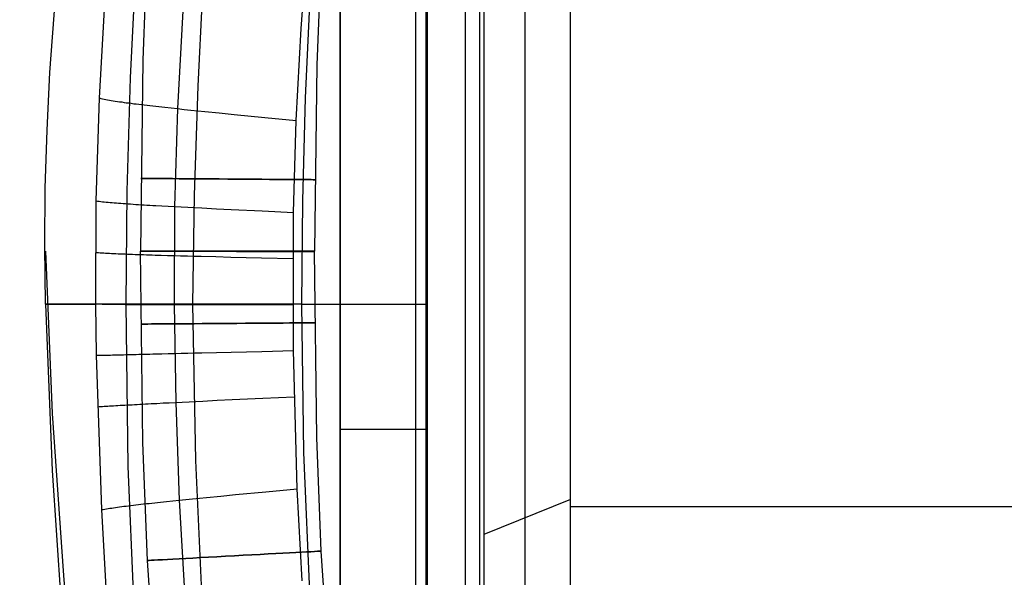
# Model space of a CAD drawing. Extents: x 35624 to 36541, y 4015 to 4839.
# Tile 29 of 150: x 35741 to 35911, y 4333 to 4430. Entities that reach past the tile are written whole.
import ezdxf

# ---------------------------------------------------------------- set-up
doc = ezdxf.new("R2010")
doc.units = 0
for name, color, linetype in [('FUSTO_INTERNO', 200, 'CONTINUOUS'), ('GAMBE', 96, 'CONTINUOUS'), ('IGES_LEVEL_1', 4, 'CONTINUOUS')]:
    doc.layers.add(name, color=color, linetype=linetype)

msp = doc.modelspace()

# ---------------------------------------------------------------- linework, layer by layer
at = {"layer": 'FUSTO_INTERNO'}
for p, q in [((35796.49, 4253.92, -193.15), (35796.49, 4567.64, -193.15)), ((35796.49, 4253.92, -193.15), (35796.49, 4567.64, -193.15)), ((35796.49, 4253.92, -168.15), (35796.49, 4567.64, -168.15)), ((35796.49, 4567.64, -180.65), (35796.49, 4253.92, -180.65)), ((35809.49, 4567.64, -160.15), (35809.49, 4253.92, -160.15)), ((35809.49, 4567.64, -185.15), (35809.49, 4253.92, -185.15)), ((35811.49, 4253.92, -193.15), (35811.49, 4567.64, -193.15)), ((35811.49, 4567.64, -168.15), (35811.49, 4253.92, -168.15)), ((35811.49, 4253.92, -180.65), (35811.49, 4567.64, -180.65)), ((35811.49, 4567.64, -193.15), (35811.49, 4253.92, -193.15)), ((35746.46, 4420.62, -207.46), (35747.95, 4440.6, -207.45)), ((35745.97, 4410.62, -207.46), (35746.46, 4420.62, -207.46)), ((35745.66, 4400.62, -207.46), (35745.97, 4410.62, -207.46)), ((35745.57, 4390.63, -207.46), (35745.66, 4400.62, -207.46)), ((35745.7, 4380.63, -207.46), (35745.57, 4390.63, -207.46)), ((35745.7, 4389.76, -207.46), (35746.83, 4361.77, -207.45)), ((35746.83, 4361.77, -207.45), (35748.77, 4333.78, -207.45)), ((35796.49, 4359.06, -193.15), (35811.49, 4359.06, -193.15)), ((35796.49, 4359.06, -168.15), (35811.49, 4359.06, -168.15)), ((35748.77, 4333.78, -207.45), (35750.54, 4314.9, -207.45))]:
    msp.add_line(p, q, dxfattribs=at)
at = {"layer": 'GAMBE'}
for p, q in [((35763.28, 4443.12, -380.01), (35762.47, 4422.74, -380.01)), ((35793.24, 4441.51, -380.01), (35792.47, 4421.92, -380.01)), ((35762.47, 4422.74, -380.01), (35762.08, 4389.76, -380.01)), ((35792.47, 4421.92, -380.01), (35792.09, 4389.79, -380.01)), ((35762.47, 4356.78, -380.01), (35762.08, 4389.76, -380.01)), ((35792.47, 4357.6, -380.01), (35792.09, 4389.73, -380.01)), ((35763.28, 4336.39, -380.01), (35762.47, 4356.78, -380.01)), ((35793.24, 4338.01, -380.01), (35792.47, 4357.6, -380.01)), ((35794.47, 4320.43, -380.01), (35793.24, 4338.01, -380.01)), ((35764.56, 4318.12, -380.01), (35763.28, 4336.39, -380.01))]:
    msp.add_line(p, q, dxfattribs=at)
at = {"layer": 'GAMBE', "extrusion": (0.00725, 0.999974, -3.13082e-07)}
msp.add_circle((-35744.29, -380.01, 4661.48), 15, dxfattribs=at)
at = {"layer": 'GAMBE', "extrusion": (-0.000965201, 1, -2.00417e-07)}
msp.add_circle((-35781.31, -380.01, 4355.24), 15, dxfattribs=at)
at = {"layer": 'GAMBE', "extrusion": (0.000965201, 1, 2.00417e-07)}
msp.add_circle((-35772.83, -380.01, 4424.27), 15, dxfattribs=at)
at = {"layer": 'GAMBE', "extrusion": (-0.00725, 0.999974, 3.13082e-07)}
msp.add_circle((-35807.94, -380.01, 4117.8), 15, dxfattribs=at)
at = {"layer": 'GAMBE', "extrusion": (-0.053857, 0.998549, 3.22634e-07)}
msp.add_circle((-35959.92, -380.01, 2404), 15, dxfattribs=at)
at = {"layer": 'IGES_LEVEL_1'}
for p, q in [((35820.5, 4549.33, -319.73), (35820.5, 4312.19, -319.73)), ((35820.5, 4549.33, -319.73), (35820.5, 4312.19, -319.73)), ((35836.24, 4312.19, -139.73), (35836.24, 4549.33, -139.73)), ((35836.24, 4312.19, -139.73), (35836.24, 4549.33, -139.73)), ((35836.24, 4316.06, -139.73), (35836.24, 4538.79, -139.73)), ((35811.33, 4315.57, -319.73), (35811.33, 4528.85, -319.73)), ((35818.09, 4315.57, -317.1), (35818.09, 4528.85, -317.1)), ((35821.29, 4528.85, -310.6), (35821.29, 4315.57, -310.6)), ((35828.37, 4319.05, -229.73), (35828.37, 4527.07, -229.73)), ((35789.75, 4428.2, -103), (35791.63, 4451.96, -103)), ((35746.46, 4420.62, -208.46), (35747.95, 4440.6, -208.46)), ((35760.35, 4419.67, -297.2), (35761.32, 4439.17, -297.2)), ((35771.99, 4418.22, -313.35), (35772.97, 4437, -313.37)), ((35754.98, 4416.2, -137), (35755.98, 4433.93, -137)), ((35791.31, 4434.03, -319.73), (35790.47, 4416.25, -319.73)), ((35769.36, 4431.23, -115.51), (35768.46, 4414.36, -115.51)), ((35788.94, 4412.33, -103), (35789.75, 4428.2, -103)), ((35745.97, 4410.62, -208.46), (35746.46, 4420.62, -208.46)), ((35759.77, 4400.15, -297.2), (35760.35, 4419.67, -297.2)), ((35771.37, 4399.43, -313.34), (35771.99, 4418.22, -313.35)), ((35754.41, 4398.44, -137), (35754.98, 4416.2, -137)), ((35754.98, 4416.2, -137), (35755.23, 4416.14, -136)), ((35755.23, 4416.14, -136), (35755.5, 4416.08, -135.02)), ((35755.5, 4416.08, -135.02), (35755.78, 4416.02, -134.08)), ((35755.78, 4416.02, -134.08), (35756.08, 4415.96, -133.16)), ((35756.08, 4415.96, -133.16), (35756.38, 4415.9, -132.27)), ((35756.38, 4415.9, -132.27), (35756.7, 4415.85, -131.41)), ((35756.7, 4415.85, -131.41), (35757.03, 4415.79, -130.57)), ((35757.03, 4415.79, -130.57), (35757.37, 4415.73, -129.76)), ((35757.37, 4415.73, -129.76), (35757.72, 4415.68, -128.97)), ((35757.72, 4415.68, -128.97), (35758.08, 4415.62, -128.2)), ((35758.08, 4415.62, -128.2), (35758.45, 4415.56, -127.46)), ((35758.45, 4415.56, -127.46), (35758.83, 4415.51, -126.73)), ((35790.47, 4416.25, -319.73), (35789.98, 4398.44, -319.73)), ((35758.83, 4415.51, -126.73), (35759.23, 4415.45, -126.03)), ((35759.23, 4415.45, -126.03), (35759.63, 4415.39, -125.34)), ((35759.63, 4415.39, -125.34), (35760.05, 4415.34, -124.67)), ((35760.05, 4415.34, -124.67), (35760.47, 4415.28, -124.03)), ((35760.47, 4415.28, -124.03), (35760.9, 4415.22, -123.39)), ((35760.9, 4415.22, -123.39), (35761.35, 4415.17, -122.78)), ((35761.35, 4415.17, -122.78), (35761.8, 4415.11, -122.18)), ((35761.8, 4415.11, -122.18), (35762.26, 4415.05, -121.59)), ((35762.26, 4415.05, -121.59), (35762.73, 4415, -121.02)), ((35762.73, 4415, -121.02), (35763.21, 4414.94, -120.47)), ((35763.21, 4414.94, -120.47), (35763.7, 4414.88, -119.92)), ((35763.7, 4414.88, -119.92), (35764.2, 4414.82, -119.39)), ((35764.2, 4414.82, -119.39), (35764.7, 4414.77, -118.87)), ((35764.7, 4414.77, -118.87), (35765.21, 4414.71, -118.36)), ((35765.21, 4414.71, -118.36), (35766.26, 4414.59, -117.37)), ((35766.26, 4414.59, -117.37), (35767.35, 4414.48, -116.42)), ((35767.35, 4414.48, -116.42), (35768.46, 4414.36, -115.51)), ((35768.46, 4414.36, -115.51), (35767.95, 4397.46, -115.51)), ((35768.46, 4414.36, -115.51), (35769.6, 4414.24, -114.62)), ((35769.6, 4414.24, -114.62), (35770.76, 4414.12, -113.76)), ((35770.76, 4414.12, -113.76), (35771.95, 4414, -112.92)), ((35771.95, 4414, -112.92), (35773.16, 4413.87, -112.1)), ((35773.16, 4413.87, -112.1), (35775.65, 4413.63, -110.51)), ((35775.65, 4413.63, -110.51), (35778.21, 4413.37, -108.96)), ((35778.21, 4413.37, -108.96), (35783.51, 4412.86, -105.95)), ((35783.51, 4412.86, -105.95), (35788.94, 4412.33, -103)), ((35788.48, 4396.44, -103), (35788.94, 4412.33, -103)), ((35745.66, 4400.62, -208.46), (35745.97, 4410.62, -208.46)), ((35745.57, 4390.63, -208.46), (35745.66, 4400.62, -208.46)), ((35759.58, 4380.63, -297.2), (35759.77, 4400.15, -297.2)), ((35771.08, 4380.63, -313.33), (35771.37, 4399.43, -313.34)), ((35754.35, 4380.63, -137), (35754.41, 4398.44, -137)), ((35754.41, 4398.44, -137), (35754.67, 4398.41, -136)), ((35754.67, 4398.41, -136), (35754.94, 4398.38, -135.02)), ((35754.94, 4398.38, -135.02), (35755.23, 4398.34, -134.08)), ((35755.23, 4398.34, -134.08), (35755.52, 4398.31, -133.16)), ((35755.52, 4398.31, -133.16), (35755.83, 4398.28, -132.27)), ((35755.83, 4398.28, -132.27), (35756.15, 4398.25, -131.41)), ((35756.15, 4398.25, -131.41), (35756.48, 4398.21, -130.57)), ((35756.48, 4398.21, -130.57), (35756.82, 4398.18, -129.76)), ((35756.82, 4398.18, -129.76), (35757.17, 4398.15, -128.97)), ((35757.17, 4398.15, -128.97), (35757.54, 4398.12, -128.2)), ((35757.54, 4398.12, -128.2), (35757.91, 4398.09, -127.46)), ((35757.91, 4398.09, -127.46), (35758.29, 4398.06, -126.73)), ((35758.29, 4398.06, -126.73), (35758.69, 4398.03, -126.03)), ((35758.69, 4398.03, -126.03), (35759.09, 4398, -125.34)), ((35759.09, 4398, -125.34), (35759.51, 4397.97, -124.68)), ((35759.51, 4397.97, -124.68), (35759.93, 4397.94, -124.03)), ((35759.93, 4397.94, -124.03), (35760.37, 4397.91, -123.4)), ((35760.37, 4397.91, -123.4), (35760.81, 4397.88, -122.78)), ((35760.81, 4397.88, -122.78), (35761.27, 4397.85, -122.18)), ((35761.27, 4397.85, -122.18), (35761.73, 4397.82, -121.6)), ((35761.73, 4397.82, -121.6), (35762.2, 4397.79, -121.03)), ((35762.2, 4397.79, -121.03), (35762.69, 4397.76, -120.47)), ((35762.69, 4397.76, -120.47), (35763.18, 4397.73, -119.93)), ((35763.18, 4397.73, -119.93), (35763.67, 4397.7, -119.39)), ((35763.67, 4397.7, -119.39), (35764.18, 4397.67, -118.87)), ((35764.18, 4397.67, -118.87), (35764.7, 4397.64, -118.36)), ((35764.7, 4397.64, -118.36), (35765.75, 4397.58, -117.38)), ((35765.75, 4397.58, -117.38), (35766.83, 4397.52, -116.43)), ((35766.83, 4397.52, -116.43), (35767.95, 4397.46, -115.51)), ((35767.95, 4397.46, -115.51), (35767.85, 4380.56, -115.52)), ((35767.95, 4397.46, -115.51), (35769.09, 4397.4, -114.62)), ((35769.09, 4397.4, -114.62), (35770.26, 4397.34, -113.76)), ((35770.26, 4397.34, -113.76), (35771.45, 4397.28, -112.92)), ((35771.45, 4397.28, -112.92), (35772.66, 4397.22, -112.1)), ((35772.66, 4397.22, -112.1), (35775.16, 4397.09, -110.51)), ((35775.16, 4397.09, -110.51), (35777.73, 4396.97, -108.96)), ((35777.73, 4396.97, -108.96), (35783.04, 4396.71, -105.95)), ((35789.98, 4398.44, -319.73), (35789.83, 4380.63, -319.73)), ((35783.04, 4396.71, -105.95), (35788.48, 4396.44, -103)), ((35788.43, 4372.6, -103), (35788.48, 4396.44, -103)), ((35745.7, 4380.63, -208.46), (35745.57, 4390.63, -208.46)), ((35754.32, 4389.56, -137), (35754.57, 4389.54, -136)), ((35754.57, 4389.54, -136), (35754.85, 4389.52, -135.02)), ((35754.85, 4389.52, -135.02), (35755.13, 4389.5, -134.08)), ((35755.13, 4389.5, -134.08), (35755.42, 4389.48, -133.16)), ((35755.42, 4389.48, -133.16), (35755.73, 4389.46, -132.27)), ((35755.73, 4389.46, -132.27), (35756.05, 4389.44, -131.41)), ((35756.05, 4389.44, -131.41), (35756.38, 4389.42, -130.57)), ((35756.38, 4389.42, -130.57), (35756.72, 4389.4, -129.76)), ((35756.72, 4389.4, -129.76), (35757.07, 4389.39, -128.97)), ((35757.07, 4389.39, -128.97), (35757.44, 4389.37, -128.21)), ((35757.44, 4389.37, -128.21), (35757.81, 4389.35, -127.46)), ((35757.81, 4389.35, -127.46), (35758.2, 4389.33, -126.74)), ((35758.2, 4389.33, -126.74), (35758.59, 4389.31, -126.03)), ((35758.59, 4389.31, -126.03), (35759, 4389.3, -125.35)), ((35759, 4389.3, -125.35), (35759.41, 4389.28, -124.68)), ((35759.41, 4389.28, -124.68), (35759.84, 4389.26, -124.03)), ((35759.84, 4389.26, -124.03), (35760.27, 4389.25, -123.4)), ((35760.27, 4389.25, -123.4), (35760.72, 4389.23, -122.79)), ((35760.72, 4389.23, -122.79), (35761.17, 4389.21, -122.19)), ((35761.17, 4389.21, -122.19), (35761.63, 4389.2, -121.6)), ((35761.63, 4389.2, -121.6), (35762.1, 4389.18, -121.03)), ((35762.1, 4389.18, -121.03), (35762.59, 4389.17, -120.47)), ((35762.59, 4389.17, -120.47), (35763.08, 4389.15, -119.93)), ((35763.08, 4389.15, -119.93), (35763.57, 4389.14, -119.4)), ((35763.57, 4389.14, -119.4), (35764.08, 4389.12, -118.88)), ((35764.08, 4389.12, -118.88), (35764.6, 4389.1, -118.37)), ((35764.6, 4389.1, -118.37), (35765.65, 4389.07, -117.38)), ((35765.65, 4389.07, -117.38), (35766.73, 4389.04, -116.43)), ((35766.73, 4389.04, -116.43), (35767.85, 4389.01, -115.51)), ((35767.85, 4389.01, -115.51), (35768.99, 4388.98, -114.63)), ((35768.99, 4388.98, -114.63), (35770.16, 4388.95, -113.77)), ((35770.16, 4388.95, -113.77), (35771.35, 4388.92, -112.93)), ((35771.35, 4388.92, -112.93), (35772.56, 4388.89, -112.11)), ((35772.56, 4388.89, -112.11), (35775.06, 4388.82, -110.51)), ((35775.06, 4388.82, -110.51), (35777.63, 4388.76, -108.96)), ((35777.63, 4388.76, -108.96), (35782.93, 4388.63, -105.95)), ((35782.93, 4388.63, -105.95), (35788.38, 4388.5, -103)), ((35745.7, 4380.63, -208.46), (35746.83, 4351.9, -208.45)), ((35754.35, 4380.68, -137), (35754.61, 4380.67, -136)), ((35754.49, 4371.8, -137), (35754.35, 4380.63, -137)), ((35754.61, 4380.67, -136), (35754.88, 4380.67, -135.02)), ((35754.88, 4380.67, -135.02), (35755.16, 4380.66, -134.08)), ((35755.16, 4380.66, -134.08), (35755.45, 4380.65, -133.17)), ((35755.45, 4380.65, -133.17), (35755.76, 4380.64, -132.28)), ((35755.76, 4380.64, -132.28), (35756.08, 4380.64, -131.42)), ((35756.08, 4380.64, -131.42), (35756.41, 4380.63, -130.58)), ((35756.41, 4380.63, -130.58), (35756.75, 4380.62, -129.77)), ((35756.75, 4380.62, -129.77), (35757.1, 4380.62, -128.98)), ((35757.1, 4380.62, -128.98), (35757.46, 4380.61, -128.21)), ((35757.46, 4380.61, -128.21), (35757.83, 4380.61, -127.47)), ((35757.83, 4380.61, -127.47), (35758.22, 4380.6, -126.74)), ((35758.22, 4380.6, -126.74), (35758.61, 4380.6, -126.04)), ((35758.61, 4380.6, -126.04), (35759.02, 4380.6, -125.35)), ((35759.02, 4380.6, -125.35), (35759.43, 4380.59, -124.69)), ((35759.43, 4380.59, -124.69), (35759.86, 4380.59, -124.04)), ((35759.97, 4352.59, -297.2), (35759.58, 4380.63, -297.2)), ((35759.86, 4380.59, -124.04), (35760.29, 4380.59, -123.41)), ((35760.29, 4380.59, -123.41), (35760.73, 4380.58, -122.79)), ((35760.73, 4380.58, -122.79), (35761.19, 4380.58, -122.19)), ((35761.19, 4380.58, -122.19), (35761.65, 4380.58, -121.61)), ((35761.65, 4380.58, -121.61), (35762.12, 4380.57, -121.04)), ((35762.12, 4380.57, -121.04), (35762.6, 4380.57, -120.48)), ((35762.6, 4380.57, -120.48), (35763.09, 4380.57, -119.94)), ((35763.09, 4380.57, -119.94), (35763.59, 4380.57, -119.41)), ((35763.59, 4380.57, -119.41), (35764.09, 4380.57, -118.89)), ((35764.09, 4380.57, -118.89), (35764.61, 4380.57, -118.38)), ((35764.61, 4380.57, -118.38), (35765.66, 4380.56, -117.39)), ((35765.66, 4380.56, -117.39), (35766.74, 4380.56, -116.44)), ((35766.74, 4380.56, -116.44), (35767.85, 4380.56, -115.52)), ((35767.85, 4380.56, -115.52), (35768.14, 4363.68, -115.53)), ((35767.85, 4380.56, -115.52), (35768.99, 4380.56, -114.63)), ((35768.99, 4380.56, -114.63), (35770.16, 4380.56, -113.77)), ((35770.16, 4380.56, -113.77), (35771.35, 4380.56, -112.93)), ((35771.59, 4353.63, -313.35), (35771.08, 4380.63, -313.33)), ((35771.35, 4380.56, -112.93), (35772.57, 4380.56, -112.11)), ((35772.57, 4380.56, -112.11), (35775.06, 4380.55, -110.52)), ((35775.06, 4380.55, -110.52), (35777.62, 4380.55, -108.97)), ((35777.62, 4380.55, -108.97), (35782.92, 4380.55, -105.95)), ((35782.92, 4380.55, -105.95), (35788.36, 4380.55, -103)), ((35789.83, 4380.63, -319.73), (35790.2, 4355.04, -319.73)), ((35789.83, 4380.63, -319.73), (35811.33, 4380.63, -319.73)), ((35754.49, 4371.8, -137), (35754.75, 4371.81, -136)), ((35755.41, 4345.18, -137), (35754.49, 4371.8, -137)), ((35754.75, 4371.81, -136), (35755.01, 4371.81, -135.03)), ((35755.01, 4371.81, -135.03), (35755.3, 4371.82, -134.08)), ((35755.3, 4371.82, -134.08), (35755.59, 4371.82, -133.17)), ((35755.59, 4371.82, -133.17), (35755.89, 4371.83, -132.28)), ((35755.89, 4371.83, -132.28), (35756.21, 4371.84, -131.42)), ((35756.21, 4371.84, -131.42), (35756.54, 4371.84, -130.58)), ((35756.54, 4371.84, -130.58), (35756.88, 4371.85, -129.77)), ((35756.88, 4371.85, -129.77), (35757.23, 4371.86, -128.98)), ((35757.23, 4371.86, -128.98), (35757.59, 4371.87, -128.22)), ((35757.59, 4371.87, -128.22), (35757.96, 4371.88, -127.47)), ((35757.96, 4371.88, -127.47), (35758.34, 4371.88, -126.75)), ((35758.34, 4371.88, -126.75), (35758.74, 4371.89, -126.04)), ((35758.74, 4371.89, -126.04), (35759.14, 4371.9, -125.36)), ((35759.14, 4371.9, -125.36), (35759.55, 4371.91, -124.69)), ((35759.55, 4371.91, -124.69), (35759.98, 4371.92, -124.05)), ((35759.98, 4371.92, -124.05), (35760.41, 4371.93, -123.41)), ((35760.41, 4371.93, -123.41), (35760.85, 4371.94, -122.8)), ((35760.85, 4371.94, -122.8), (35761.3, 4371.95, -122.2)), ((35761.3, 4371.95, -122.2), (35761.77, 4371.97, -121.62)), ((35761.77, 4371.97, -121.62), (35762.24, 4371.98, -121.05)), ((35762.24, 4371.98, -121.05), (35762.72, 4371.99, -120.49)), ((35762.72, 4371.99, -120.49), (35763.2, 4372, -119.95)), ((35763.2, 4372, -119.95), (35763.7, 4372.01, -119.41)), ((35763.7, 4372.01, -119.41), (35764.2, 4372.03, -118.89)), ((35764.2, 4372.03, -118.89), (35764.72, 4372.04, -118.38)), ((35764.72, 4372.04, -118.38), (35765.77, 4372.06, -117.4)), ((35765.77, 4372.06, -117.4), (35766.85, 4372.09, -116.45)), ((35766.85, 4372.09, -116.45), (35767.96, 4372.12, -115.53)), ((35767.96, 4372.12, -115.53), (35769.1, 4372.14, -114.64)), ((35769.1, 4372.14, -114.64), (35770.26, 4372.17, -113.78)), ((35770.26, 4372.17, -113.78), (35771.45, 4372.2, -112.94)), ((35771.45, 4372.2, -112.94), (35772.66, 4372.23, -112.12)), ((35772.66, 4372.23, -112.12), (35775.15, 4372.29, -110.52)), ((35775.15, 4372.29, -110.52), (35777.71, 4372.35, -108.97)), ((35777.71, 4372.35, -108.97), (35783, 4372.48, -105.96)), ((35783, 4372.48, -105.96), (35788.43, 4372.6, -103)), ((35789.11, 4348.77, -103), (35788.43, 4372.6, -103)), ((35783.15, 4364.4, -105.96), (35788.57, 4364.66, -103)), ((35754.71, 4362.93, -137), (35754.97, 4362.95, -136)), ((35754.97, 4362.95, -136), (35755.24, 4362.96, -135.03)), ((35755.24, 4362.96, -135.03), (35755.52, 4362.98, -134.08)), ((35755.52, 4362.98, -134.08), (35755.81, 4363, -133.17)), ((35755.81, 4363, -133.17), (35756.11, 4363.02, -132.28)), ((35756.11, 4363.02, -132.28), (35756.43, 4363.04, -131.42)), ((35756.43, 4363.04, -131.42), (35756.75, 4363.06, -130.59)), ((35756.75, 4363.06, -130.59), (35757.09, 4363.08, -129.77)), ((35757.09, 4363.08, -129.77), (35757.44, 4363.1, -128.99)), ((35757.44, 4363.1, -128.99), (35757.8, 4363.12, -128.22)), ((35757.8, 4363.12, -128.22), (35758.17, 4363.15, -127.48)), ((35758.17, 4363.15, -127.48), (35758.55, 4363.17, -126.75)), ((35758.55, 4363.17, -126.75), (35758.95, 4363.19, -126.05)), ((35758.95, 4363.19, -126.05), (35759.35, 4363.21, -125.36)), ((35759.35, 4363.21, -125.36), (35759.76, 4363.24, -124.7)), ((35759.76, 4363.24, -124.7), (35760.18, 4363.26, -124.05)), ((35760.18, 4363.26, -124.05), (35760.61, 4363.28, -123.42)), ((35760.61, 4363.28, -123.42), (35761.05, 4363.31, -122.81)), ((35761.05, 4363.31, -122.81), (35761.51, 4363.33, -122.21)), ((35761.51, 4363.33, -122.21), (35761.97, 4363.36, -121.62)), ((35761.97, 4363.36, -121.62), (35762.43, 4363.38, -121.05)), ((35762.43, 4363.38, -121.05), (35762.91, 4363.41, -120.49)), ((35762.91, 4363.41, -120.49), (35763.4, 4363.43, -119.95)), ((35763.4, 4363.43, -119.95), (35763.89, 4363.46, -119.42)), ((35763.89, 4363.46, -119.42), (35764.4, 4363.49, -118.9)), ((35764.4, 4363.49, -118.9), (35764.91, 4363.51, -118.39)), ((35764.91, 4363.51, -118.39), (35765.96, 4363.57, -117.4)), ((35765.96, 4363.57, -117.4), (35767.04, 4363.62, -116.45)), ((35767.04, 4363.62, -116.45), (35768.14, 4363.68, -115.53)), ((35768.14, 4363.68, -115.53), (35769.28, 4363.73, -114.65)), ((35768.14, 4363.68, -115.53), (35768.76, 4346.81, -115.54)), ((35769.28, 4363.73, -114.65), (35770.44, 4363.79, -113.78)), ((35770.44, 4363.79, -113.78), (35771.63, 4363.85, -112.94)), ((35771.63, 4363.85, -112.94), (35772.84, 4363.91, -112.12)), ((35772.84, 4363.91, -112.12), (35775.32, 4364.03, -110.53)), ((35775.32, 4364.03, -110.53), (35777.87, 4364.15, -108.98)), ((35777.87, 4364.15, -108.98), (35783.15, 4364.4, -105.96)), ((35790.2, 4355.04, -319.73), (35791.4, 4326.4, -319.73)), ((35772.82, 4326.65, -313.37), (35771.59, 4353.63, -313.35)), ((35746.83, 4351.9, -208.45), (35748.77, 4323.17, -208.45)), ((35761.15, 4324.59, -297.2), (35759.97, 4352.59, -297.2)), ((35775.9, 4347.52, -110.53), (35778.45, 4347.76, -108.98)), ((35778.45, 4347.76, -108.98), (35783.71, 4348.26, -105.96)), ((35783.71, 4348.26, -105.96), (35789.11, 4348.77, -103)), ((35789.97, 4332.91, -103), (35789.11, 4348.77, -103)), ((35760.84, 4345.94, -124.05), (35761.26, 4345.99, -123.42)), ((35761.26, 4345.99, -123.42), (35761.7, 4346.04, -122.81)), ((35761.7, 4346.04, -122.81), (35762.15, 4346.1, -122.21)), ((35762.15, 4346.1, -122.21), (35762.61, 4346.15, -121.63)), ((35762.61, 4346.15, -121.63), (35763.08, 4346.2, -121.06)), ((35763.08, 4346.2, -121.06), (35763.55, 4346.25, -120.5)), ((35763.55, 4346.25, -120.5), (35764.04, 4346.31, -119.96)), ((35764.04, 4346.31, -119.96), (35764.53, 4346.36, -119.42)), ((35764.53, 4346.36, -119.42), (35765.03, 4346.42, -118.9)), ((35765.03, 4346.42, -118.9), (35765.54, 4346.47, -118.39)), ((35765.54, 4346.47, -118.39), (35766.58, 4346.58, -117.41)), ((35766.58, 4346.58, -117.41), (35767.66, 4346.69, -116.46)), ((35767.66, 4346.69, -116.46), (35768.76, 4346.81, -115.54)), ((35768.76, 4346.81, -115.54), (35769.89, 4346.92, -114.65)), ((35768.76, 4346.81, -115.54), (35769.7, 4329.95, -115.53)), ((35769.89, 4346.92, -114.65), (35771.05, 4347.04, -113.79)), ((35771.05, 4347.04, -113.79), (35772.23, 4347.16, -112.95)), ((35772.23, 4347.16, -112.95), (35773.43, 4347.28, -112.13)), ((35773.43, 4347.28, -112.13), (35775.9, 4347.52, -110.53)), ((35836.24, 4346.9, -139.73), (35821.29, 4340.87, -310.6)), ((35755.41, 4345.18, -137), (35755.66, 4345.22, -136)), ((35756.42, 4327.45, -137), (35755.41, 4345.18, -137)), ((35755.66, 4345.22, -136), (35755.93, 4345.27, -135.03)), ((35755.93, 4345.27, -135.03), (35756.2, 4345.31, -134.09)), ((35756.2, 4345.31, -134.09), (35756.49, 4345.36, -133.17)), ((35756.49, 4345.36, -133.17), (35756.79, 4345.41, -132.28)), ((35756.79, 4345.41, -132.28), (35757.11, 4345.45, -131.42)), ((35757.11, 4345.45, -131.42), (35757.43, 4345.5, -130.59)), ((35757.43, 4345.5, -130.59), (35757.77, 4345.55, -129.78)), ((35757.77, 4345.55, -129.78), (35758.11, 4345.6, -128.99)), ((35758.11, 4345.6, -128.99), (35758.47, 4345.64, -128.22)), ((35758.47, 4345.64, -128.22), (35758.84, 4345.69, -127.48)), ((35758.84, 4345.69, -127.48), (35759.22, 4345.74, -126.75)), ((35759.22, 4345.74, -126.75), (35759.61, 4345.79, -126.05)), ((35759.61, 4345.79, -126.05), (35760.01, 4345.84, -125.37)), ((35760.01, 4345.84, -125.37), (35760.42, 4345.89, -124.7)), ((35760.42, 4345.89, -124.7), (35760.84, 4345.94, -124.05)), ((35836.24, 4345.73, -139.73), (36328.84, 4345.73, -139.73))]:
    msp.add_line(p, q, dxfattribs=at)
at = {"layer": 'IGES_LEVEL_1', "extrusion": (0, 1, 0)}
msp.add_arc((-36040.16, -207.86, 4380.63), 294.46, 342.3372, 13.9239, dxfattribs=at)
at = {"layer": 'IGES_LEVEL_1', "extrusion": (8.95109e-14, 1, 1.20218e-13)}
msp.add_arc((-35790.4, -287.39, 4380.63), 32.35, 271.0036, 342.3372, dxfattribs=at)

doc.saveas('drawing.dxf')
